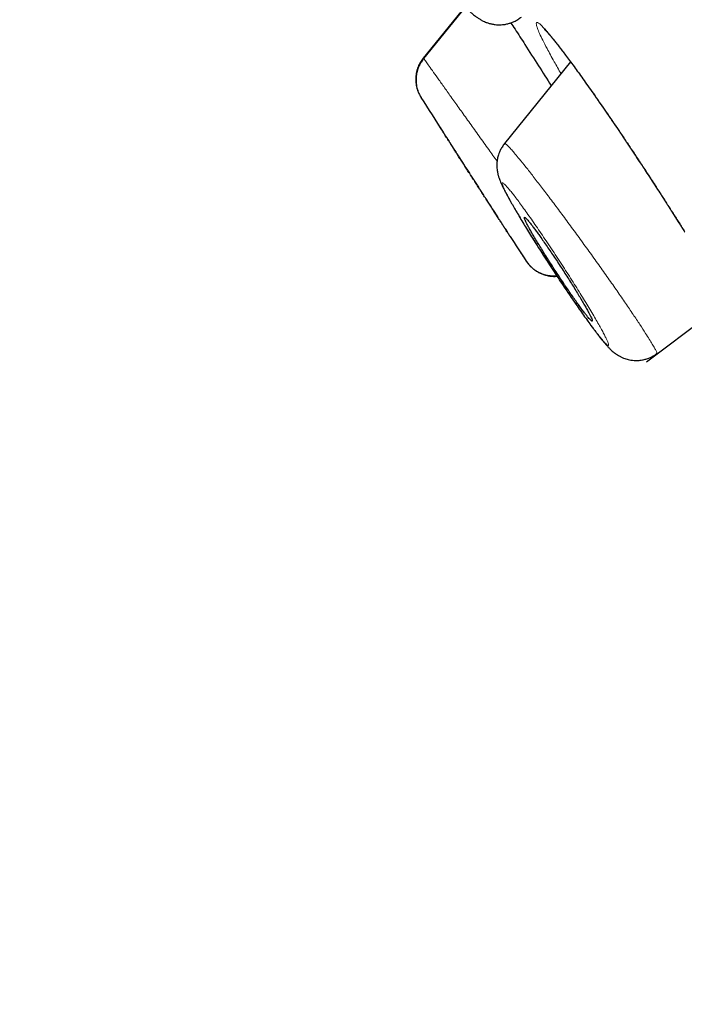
# Model space of a CAD drawing. Header units: millimetres. Extents: x 8 to 1023, y 12 to 832.
# Tile 40 of 256: x 54 to 63, y 792 to 806. Entities that reach past the tile are written whole.
import ezdxf

# ---------------------------------------------------------------- set-up
doc = ezdxf.new("R2010")
doc.units = ezdxf.units.MM

msp = doc.modelspace()

# ---------------------------------------------------------------- linework, layer by layer
at = {"color": 8, "linetype": 'Continuous', "lineweight": 0}
msp.add_line((60.234, 806.607), (59.616, 805.846), dxfattribs=at)
at = {"color": 7, "linetype": 'Continuous', "lineweight": 30}
for p, q in [((60.24, 806.601), (59.62, 805.839)), ((61.794, 805.788), (60.814, 804.582)), ((59.571, 805.283), (59.582, 805.263)), ((59.585, 805.258), (59.582, 805.263)), ((61.135, 802.844), (61.132, 802.848)), ((62.913, 801.351), (64.096, 802.239)), ((62.913, 801.351), (62.913, 801.351))]:
    msp.add_line(p, q, dxfattribs=at)
for start, end in [(212.31989, 212.47742), (212.95135, 213.06303)]:
    msp.add_arc((246.935, 923.794), 221.7, start, end, dxfattribs=at)
for points, knots in [([(53.65, 820.409), (53.657, 820.401), (53.672, 820.386), (53.793, 820.26), (53.985, 820.06), (54.255, 819.78), (54.6, 819.422), (55.02, 818.985), (55.541, 818.443), (56.179, 817.781), (56.947, 816.982), (57.813, 816.082), (58.774, 815.083), (59.827, 813.99), (60.913, 812.86), (62.018, 811.713), (63.125, 810.562), (64.292, 809.349), (65.517, 808.076), (66.797, 806.746), (68.13, 805.361), (69.513, 803.924), (70.943, 802.438), (72.417, 800.905), (73.934, 799.329), (75.489, 797.713), (77.081, 796.059), (78.707, 794.369), (80.455, 792.553), (82.328, 790.607), (84.326, 788.53), (86.351, 786.425), (88.398, 784.298), (90.462, 782.153), (92.438, 780.1), (94.32, 778.144), (96.104, 776.289), (97.887, 774.437), (99.663, 772.591), (101.431, 770.754), (103.187, 768.929), (104.927, 767.121), (106.649, 765.331), (108.349, 763.565), (110.024, 761.824), (111.67, 760.113), (113.285, 758.435), (114.865, 756.793), (116.494, 755.101), (118.16, 753.369), (119.851, 751.611), (121.48, 749.919), (123.039, 748.298), (124.532, 746.747), (125.463, 745.78), (125.928, 745.296)], [0, 0, 0, 0, 0.017859, 0.035717, 0.053574, 0.07143, 0.089287, 0.107143, 0.125, 0.145832, 0.166666, 0.1875, 0.208333, 0.229166, 0.249999, 0.267856, 0.285713, 0.303571, 0.321429, 0.339287, 0.357144, 0.375001, 0.392858, 0.410715, 0.428572, 0.446429, 0.464286, 0.482143, 0.500002, 0.520835, 0.541668, 0.562501, 0.583334, 0.604167, 0.624999, 0.642856, 0.660713, 0.678571, 0.696428, 0.714286, 0.732144, 0.750003, 0.76786, 0.785718, 0.803575, 0.821433, 0.839289, 0.857146, 0.875003, 0.895835, 0.916668, 0.9375, 0.958333, 0.979167, 1, 1, 1, 1]), ([(133.807, 735.109), (133.803, 735.113), (133.796, 735.121), (133.734, 735.185), (133.635, 735.288), (133.496, 735.433), (133.318, 735.618), (133.1, 735.844), (132.851, 736.103), (132.576, 736.389), (132.277, 736.7), (131.946, 737.043), (131.585, 737.419), (131.192, 737.828), (130.754, 738.282), (130.27, 738.787), (129.734, 739.344), (129.165, 739.936), (128.56, 740.564), (127.922, 741.227), (127.249, 741.926), (126.562, 742.641), (125.865, 743.365), (125.162, 744.095), (124.435, 744.851), (123.682, 745.634), (122.904, 746.442), (122.079, 747.299), (121.204, 748.208), (120.279, 749.169), (119.328, 750.157), (118.352, 751.171), (117.35, 752.212), (116.321, 753.281), (115.296, 754.346), (114.281, 755.401), (113.282, 756.44), (112.269, 757.494), (111.242, 758.561), (110.201, 759.642), (109.117, 760.769), (107.988, 761.942), (106.815, 763.161), (105.629, 764.394), (104.43, 765.639), (103.218, 766.898), (101.991, 768.172), (100.789, 769.422), (99.614, 770.643), (98.472, 771.83), (97.329, 773.019), (96.184, 774.209), (95.037, 775.401), (93.857, 776.628), (92.642, 777.89), (91.396, 779.185), (90.151, 780.478), (88.907, 781.77), (87.665, 783.061), (86.425, 784.349), (85.226, 785.595), (84.071, 786.795), (82.963, 787.948), (81.866, 789.089), (80.78, 790.218), (79.705, 791.335), (78.658, 792.423), (77.638, 793.483), (76.645, 794.514), (75.665, 795.532), (74.698, 796.538), (73.742, 797.53), (72.799, 798.51), (71.872, 799.473), (70.949, 800.432), (70.034, 801.383), (69.127, 802.327), (68.241, 803.248), (67.377, 804.146), (66.534, 805.023), (65.725, 805.863), (64.951, 806.667), (64.21, 807.437), (63.491, 808.184), (62.793, 808.909), (62.117, 809.611), (61.463, 810.29), (60.834, 810.944), (60.222, 811.58), (59.63, 812.195), (59.059, 812.79), (58.516, 813.354), (58.003, 813.887), (57.52, 814.39), (57.074, 814.854), (56.663, 815.28), (56.287, 815.671), (55.939, 816.032), (55.62, 816.364), (55.328, 816.666), (55.065, 816.939), (54.831, 817.182), (54.623, 817.398), (54.445, 817.584), (54.296, 817.739), (54.18, 817.86), (54.098, 817.945), (54.047, 817.999), (54.041, 818.006), (54.038, 818.009)], [0, 0, 0, 0, 0.0100808, 0.0201375, 0.0301795, 0.0402162, 0.050257, 0.0603112, 0.0703352, 0.0794915, 0.088633, 0.0977668, 0.1069, 0.1160393, 0.1251918, 0.1352533, 0.1452823, 0.1552881, 0.16528, 0.1752673, 0.1852593, 0.1953009, 0.2044962, 0.2136733, 0.2228395, 0.2320021, 0.2411683, 0.2503453, 0.2603219, 0.2702854, 0.2802455, 0.290212, 0.3001945, 0.3102026, 0.3202933, 0.3295263, 0.3387273, 0.3479042, 0.3570651, 0.3662182, 0.3753715, 0.3853227, 0.3952643, 0.405207, 0.4151615, 0.4251388, 0.4351494, 0.4452264, 0.4544431, 0.4636317, 0.4728007, 0.4819591, 0.4911155, 0.5002789, 0.5102328, 0.5201841, 0.5301444, 0.5401249, 0.550137, 0.5601917, 0.5702584, 0.5794475, 0.5886086, 0.5977499, 0.6068798, 0.6160067, 0.6251389, 0.6338669, 0.6425944, 0.6513287, 0.6600767, 0.6688455, 0.6776419, 0.6864728, 0.6952436, 0.7043953, 0.7135293, 0.7226529, 0.7317737, 0.7408991, 0.7500365, 0.7587563, 0.7674826, 0.7762216, 0.7849799, 0.7937638, 0.8025795, 0.8114334, 0.820208, 0.8293625, 0.8385016, 0.8476323, 0.8567616, 0.8658965, 0.8750443, 0.883755, 0.8924702, 0.9011961, 0.9099388, 0.9187045, 0.9274993, 0.9363295, 0.9451263, 0.9543054, 0.9634617, 0.9726023, 0.9817341, 0.9908643, 1, 1, 1, 1]), ([(54.283, 817.564), (54.287, 817.559), (54.297, 817.549), (54.378, 817.464), (54.51, 817.327), (54.696, 817.133), (54.934, 816.885), (55.22, 816.589), (55.547, 816.249), (55.912, 815.87), (56.321, 815.445), (56.774, 814.975), (57.283, 814.446), (57.85, 813.857), (58.478, 813.204), (59.153, 812.502), (59.876, 811.75), (60.645, 810.951), (61.443, 810.121), (62.266, 809.266), (63.108, 808.392), (63.984, 807.482), (64.894, 806.537), (65.859, 805.534), (66.88, 804.472), (67.959, 803.351), (69.072, 802.194), (70.219, 801.002), (71.4, 799.773), (72.591, 798.536), (73.785, 797.295), (74.977, 796.057), (76.19, 794.797), (77.422, 793.516), (78.699, 792.19), (80.018, 790.819), (81.38, 789.403), (82.758, 787.971), (84.153, 786.521), (85.566, 785.052), (86.969, 783.594), (88.355, 782.154), (89.719, 780.737), (91.086, 779.316), (92.457, 777.893), (93.371, 776.942), (93.829, 776.466)], [0, 0, 0, 0, 0.022901, 0.04625, 0.069599, 0.092979, 0.116418, 0.139867, 0.161871, 0.183802, 0.205683, 0.227538, 0.249393, 0.272822, 0.2962, 0.319554, 0.342915, 0.366312, 0.38978, 0.411838, 0.433813, 0.45573, 0.477616, 0.499493, 0.522858, 0.546174, 0.569471, 0.592782, 0.616137, 0.639617, 0.661718, 0.683749, 0.705737, 0.72771, 0.749695, 0.772955, 0.796178, 0.819397, 0.842648, 0.865964, 0.889477, 0.911642, 0.933747, 0.955821, 0.977895, 1, 1, 1, 1]), ([(58.88, 809.587), (58.864, 809.567), (58.833, 809.528), (58.8, 809.468), (58.779, 809.414), (58.766, 809.37), (58.759, 809.336), (58.755, 809.312), (58.753, 809.298), (58.752, 809.285), (58.751, 809.273), (58.75, 809.263), (58.75, 809.256), (58.749, 809.245), (58.749, 809.228), (58.749, 809.206), (58.751, 809.172), (58.756, 809.133), (58.763, 809.094), (58.77, 809.06), (58.778, 809.03), (58.786, 808.999), (58.797, 808.964), (58.811, 808.924), (58.826, 808.883), (58.841, 808.845), (58.854, 808.813), (58.866, 808.785), (58.878, 808.758), (58.889, 808.732), (58.901, 808.706), (58.916, 808.673), (58.937, 808.63), (58.963, 808.576), (58.992, 808.517), (59.028, 808.448), (59.071, 808.365), (59.118, 808.277), (59.167, 808.188), (59.216, 808.102), (59.266, 808.014), (59.323, 807.917), (59.387, 807.811), (59.456, 807.697), (59.525, 807.587), (59.593, 807.481), (59.659, 807.379), (59.722, 807.284), (59.782, 807.195), (59.839, 807.113), (59.896, 807.033), (59.951, 806.956), (60.006, 806.883), (60.058, 806.815), (60.11, 806.75), (60.153, 806.699), (60.188, 806.658), (60.216, 806.626), (60.245, 806.595), (60.271, 806.568), (60.294, 806.546), (60.314, 806.526), (60.335, 806.507), (60.359, 806.486), (60.39, 806.462), (60.425, 806.437), (60.462, 806.414), (60.499, 806.394), (60.537, 806.377), (60.579, 806.362), (60.627, 806.349), (60.675, 806.341), (60.722, 806.337), (60.767, 806.338), (60.814, 806.342), (60.862, 806.352), (60.913, 806.367), (60.963, 806.387), (61.015, 806.415), (61.048, 806.44), (61.065, 806.453)], [0, 0, 0, 0, 0.015533, 0.029222, 0.040825, 0.050263, 0.057703, 0.060776, 0.063488, 0.065809, 0.067936, 0.070184, 0.074603, 0.079514, 0.084737, 0.091345, 0.098408, 0.111378, 0.124751, 0.134173, 0.143418, 0.15376, 0.166367, 0.180451, 0.194422, 0.206254, 0.215992, 0.224254, 0.232216, 0.239909, 0.247338, 0.254511, 0.268629, 0.28291, 0.297866, 0.315447, 0.335861, 0.359127, 0.378455, 0.398242, 0.417757, 0.437009, 0.462239, 0.486854, 0.510868, 0.534298, 0.557069, 0.579017, 0.600141, 0.620444, 0.639935, 0.662267, 0.683695, 0.70441, 0.724972, 0.747232, 0.758671, 0.77114, 0.784633, 0.797051, 0.807102, 0.815486, 0.824152, 0.833837, 0.844847, 0.85734, 0.869724, 0.879885, 0.888809, 0.898313, 0.908822, 0.919252, 0.928788, 0.937415, 0.945815, 0.956368, 0.965744, 0.976247, 0.987728, 1, 1, 1, 1]), ([(60.912, 806.367), (60.931, 806.336), (60.998, 806.233), (61.133, 806.021), (61.312, 805.742), (61.444, 805.535), (61.507, 805.436)], [0, 0, 0, 0, 0.108565, 0.3612, 0.694482, 1, 1, 1, 1]), ([(61.405, 806.273), (61.405, 806.273), (61.404, 806.273), (61.413, 806.265), (61.425, 806.253), (61.44, 806.237), (61.46, 806.214), (61.485, 806.185), (61.514, 806.15), (61.55, 806.107), (61.591, 806.055), (61.635, 805.998), (61.683, 805.936), (61.734, 805.868), (61.794, 805.788), (61.858, 805.701), (61.924, 805.609), (61.993, 805.513), (62.069, 805.406), (62.152, 805.289), (62.236, 805.167), (62.322, 805.044), (62.407, 804.919), (62.498, 804.785), (62.593, 804.644), (62.693, 804.494), (62.796, 804.337), (62.904, 804.174), (63.015, 804.004), (63.118, 803.844), (63.213, 803.696), (63.299, 803.561), (63.386, 803.424), (63.442, 803.334), (63.471, 803.288)], [0, 0, 0, 0, 0.016393, 0.037467, 0.056807, 0.074512, 0.095767, 0.117848, 0.142002, 0.168234, 0.196548, 0.227063, 0.252817, 0.281601, 0.31341, 0.348236, 0.378261, 0.410197, 0.444031, 0.479749, 0.517341, 0.55011, 0.584234, 0.619732, 0.656613, 0.694881, 0.734528, 0.775538, 0.817885, 0.861536, 0.895114, 0.92939, 0.964355, 1, 1, 1, 1]), ([(59.616, 805.846), (59.601, 805.826), (59.571, 805.786), (59.537, 805.716), (59.514, 805.64), (59.503, 805.561), (59.504, 805.48), (59.519, 805.403), (59.537, 805.346), (59.552, 805.318), (59.555, 805.312)], [0, 0, 0, 0, 0.131367, 0.267624, 0.407346, 0.548868, 0.690389, 0.830109, 0.966361, 1, 1, 1, 1]), ([(59.621, 805.84), (59.608, 805.822), (59.583, 805.79), (59.556, 805.738), (59.536, 805.691), (59.524, 805.65), (59.516, 805.615), (59.511, 805.582), (59.508, 805.546), (59.508, 805.5), (59.512, 805.452), (59.522, 805.403), (59.536, 805.356), (59.557, 805.306), (59.575, 805.274), (59.585, 805.258)], [0, 0, 0, 0, 0.103907, 0.197636, 0.279593, 0.348681, 0.404222, 0.450896, 0.509593, 0.58248, 0.669123, 0.742645, 0.822852, 0.908964, 1, 1, 1, 1]), ([(60.899, 803.206), (60.899, 803.206), (60.9, 803.205), (60.897, 803.209), (60.891, 803.219), (60.881, 803.234), (60.868, 803.255), (60.851, 803.281), (60.831, 803.312), (60.808, 803.348), (60.782, 803.389), (60.753, 803.434), (60.721, 803.483), (60.687, 803.536), (60.651, 803.592), (60.613, 803.652), (60.574, 803.713), (60.533, 803.776), (60.491, 803.841), (60.449, 803.907), (60.407, 803.973), (60.365, 804.038), (60.323, 804.104), (60.281, 804.168), (60.241, 804.23), (60.203, 804.29), (60.165, 804.348), (60.13, 804.404), (60.096, 804.456), (60.065, 804.504), (60.036, 804.549), (60.01, 804.591), (59.986, 804.627), (59.966, 804.659), (59.948, 804.687), (59.933, 804.71), (59.922, 804.728), (59.914, 804.74), (59.909, 804.748), (59.908, 804.749), (59.908, 804.749)], [0, 0, 0, 0, 0.0088858, 0.035584, 0.0617209, 0.0880459, 0.114963, 0.1420838, 0.1687191, 0.1955486, 0.2229875, 0.2506351, 0.2776549, 0.3048701, 0.3326971, 0.3607336, 0.3878454, 0.4151479, 0.4430491, 0.4711561, 0.4980316, 0.5250901, 0.5527256, 0.5805608, 0.6069868, 0.6335887, 0.6607474, 0.6880996, 0.7140605, 0.7401934, 0.7668718, 0.7937406, 0.8194134, 0.8452589, 0.8716521, 0.898236, 0.9239183, 0.9497784, 0.976201, 1, 1, 1, 1]), ([(60.817, 804.58), (60.804, 804.563), (60.78, 804.531), (60.753, 804.481), (60.73, 804.427), (60.714, 804.372), (60.705, 804.315), (60.702, 804.264), (60.704, 804.218), (60.708, 804.182), (60.713, 804.155), (60.717, 804.134), (60.722, 804.115), (60.727, 804.097), (60.733, 804.077), (60.741, 804.053), (60.752, 804.024), (60.767, 803.989), (60.787, 803.948), (60.809, 803.902), (60.834, 803.855), (60.863, 803.799), (60.899, 803.735), (60.941, 803.661), (60.985, 803.584), (61.034, 803.502), (61.085, 803.416), (61.142, 803.323), (61.201, 803.227), (61.265, 803.125), (61.333, 803.017), (61.404, 802.908), (61.476, 802.796), (61.549, 802.684), (61.622, 802.573), (61.695, 802.463), (61.767, 802.356), (61.838, 802.253), (61.905, 802.155), (61.97, 802.062), (62.032, 801.975), (62.084, 801.903), (62.126, 801.846), (62.158, 801.804), (62.184, 801.769), (62.205, 801.742), (62.223, 801.719), (62.242, 801.696), (62.262, 801.67), (62.285, 801.642), (62.31, 801.613), (62.338, 801.582), (62.365, 801.552), (62.392, 801.526), (62.417, 801.503), (62.443, 801.483), (62.469, 801.464), (62.501, 801.443), (62.536, 801.424), (62.573, 801.408), (62.621, 801.391), (62.674, 801.378), (62.735, 801.371), (62.792, 801.371), (62.85, 801.378), (62.908, 801.392), (62.962, 801.411), (63.016, 801.437), (63.05, 801.461), (63.067, 801.473)], [0, 0, 0, 0, 0.011603, 0.022346, 0.032087, 0.044606, 0.054524, 0.065614, 0.075246, 0.082897, 0.089301, 0.094581, 0.099452, 0.104386, 0.109985, 0.119208, 0.130903, 0.145947, 0.164007, 0.182124, 0.199614, 0.216944, 0.241365, 0.264686, 0.286117, 0.307975, 0.332025, 0.353762, 0.377036, 0.40102, 0.425123, 0.449347, 0.473686, 0.498135, 0.522693, 0.547349, 0.571991, 0.596465, 0.620785, 0.644981, 0.669077, 0.693018, 0.709464, 0.723922, 0.736393, 0.746877, 0.755018, 0.764332, 0.775183, 0.787576, 0.801349, 0.81622, 0.832466, 0.847531, 0.859938, 0.866925, 0.875025, 0.884378, 0.893807, 0.902287, 0.910003, 0.92446, 0.93369, 0.944259, 0.956397, 0.966427, 0.97713, 0.988373, 1, 1, 1, 1]), ([(61.355, 803.189), (61.341, 803.209), (61.313, 803.248), (61.273, 803.302), (61.236, 803.352), (61.201, 803.397), (61.171, 803.434), (61.147, 803.462), (61.129, 803.481), (61.116, 803.49), (61.109, 803.49), (61.109, 803.48), (61.115, 803.461), (61.128, 803.432), (61.147, 803.393), (61.172, 803.346), (61.203, 803.29), (61.239, 803.227), (61.28, 803.157), (61.326, 803.082), (61.375, 803.002), (61.427, 802.918), (61.481, 802.833), (61.537, 802.746), (61.593, 802.66), (61.65, 802.574), (61.705, 802.491), (61.76, 802.411), (61.812, 802.335), (61.862, 802.264), (61.908, 802.199), (61.951, 802.14), (61.99, 802.089), (62.024, 802.044), (62.053, 802.008), (62.077, 801.981), (62.096, 801.963), (62.108, 801.954), (62.114, 801.954), (62.114, 801.965), (62.107, 801.985), (62.094, 802.015), (62.075, 802.054), (62.049, 802.102), (62.018, 802.158), (61.981, 802.222), (61.94, 802.292), (61.894, 802.368), (61.845, 802.448), (61.792, 802.531), (61.738, 802.617), (61.682, 802.704), (61.626, 802.791), (61.569, 802.876), (61.513, 802.96), (61.458, 803.041), (61.404, 803.118), (61.371, 803.166), (61.355, 803.189)], [0, 0, 0, 0, 0.0155539, 0.0311076, 0.0484857, 0.065918, 0.0832952, 0.1008004, 0.1183624, 0.1358677, 0.1536693, 0.1715303, 0.1893331, 0.2074718, 0.2256714, 0.2438118, 0.262172, 0.2805931, 0.2989549, 0.3173195, 0.335743, 0.3541082, 0.3722644, 0.390477, 0.4086327, 0.4264663, 0.444354, 0.4621863, 0.4797217, 0.4973103, 0.5148442, 0.5322281, 0.549666, 0.5670488, 0.584493, 0.6019931, 0.6194371, 0.6371347, 0.6548908, 0.6725892, 0.6906274, 0.7087262, 0.726766, 0.7450768, 0.7634488, 0.7817613, 0.80015, 0.8185983, 0.8369879, 0.8552276, 0.8735244, 0.8917639, 0.9097791, 0.9278498, 0.9458639, 0.9638908, 0.9819748, 1, 1, 1, 1]), ([(61.132, 802.848), (61.144, 802.831), (61.167, 802.798), (61.207, 802.756), (61.249, 802.722), (61.293, 802.692), (61.338, 802.668), (61.383, 802.65), (61.425, 802.637), (61.474, 802.627), (61.53, 802.621), (61.569, 802.624), (61.588, 802.625)], [0, 0, 0, 0, 0.11607, 0.22608, 0.328215, 0.420979, 0.52812, 0.614764, 0.687826, 0.77985, 0.894026, 1, 1, 1, 1]), ([(61.135, 802.844), (61.144, 802.83), (61.162, 802.804), (61.195, 802.767), (61.232, 802.732), (61.274, 802.701), (61.32, 802.673), (61.368, 802.651), (61.42, 802.634), (61.473, 802.622), (61.526, 802.616), (61.566, 802.615), (61.588, 802.618), (61.592, 802.618)], [0, 0, 0, 0, 0.089345, 0.181704, 0.276758, 0.374113, 0.473307, 0.573818, 0.675081, 0.776505, 0.877491, 0.977459, 1, 1, 1, 1])]:
    msp.add_open_spline(points, degree=3, knots=knots, dxfattribs=at)
at = {"color": 8, "linetype": 'Continuous', "lineweight": 0}
for points, knots in [([(93.69, 776.332), (93.211, 776.83), (92.253, 777.825), (90.819, 779.316), (89.388, 780.803), (87.959, 782.287), (86.538, 783.763), (85.155, 785.2), (83.816, 786.593), (82.518, 787.942), (81.236, 789.275), (79.968, 790.592), (78.693, 791.918), (77.413, 793.248), (76.13, 794.58), (74.869, 795.891), (73.628, 797.179), (72.41, 798.444), (71.243, 799.657), (70.129, 800.815), (69.068, 801.919), (68.038, 802.99), (67.038, 804.029), (66.051, 805.056), (65.079, 806.066), (64.125, 807.056), (63.21, 808.007), (62.333, 808.918), (61.498, 809.785), (60.723, 810.591), (60.007, 811.335), (59.347, 812.021), (58.728, 812.665), (58.15, 813.266), (57.602, 813.835), (57.089, 814.368), (56.616, 814.86), (56.191, 815.301), (55.816, 815.69), (55.492, 816.027), (55.224, 816.306), (55.01, 816.528), (54.848, 816.698), (54.73, 816.82), (54.665, 816.888), (54.637, 816.917), (54.645, 816.908), (54.645, 816.908)], [0, 0, 0, 0, 0.023436, 0.046844, 0.070261, 0.093723, 0.117265, 0.140748, 0.162752, 0.184702, 0.206627, 0.228555, 0.250515, 0.27369, 0.296878, 0.320115, 0.343432, 0.366862, 0.39032, 0.412337, 0.434299, 0.456233, 0.478163, 0.500117, 0.523396, 0.546686, 0.570018, 0.593421, 0.616925, 0.640316, 0.662227, 0.684115, 0.706002, 0.727913, 0.749873, 0.773157, 0.796447, 0.81977, 0.843158, 0.866639, 0.890091, 0.91209, 0.934042, 0.955974, 0.977909, 0.999872, 1, 1, 1, 1]), ([(61.652, 805.614), (61.617, 805.674), (61.538, 805.813), (61.45, 805.975), (61.379, 806.113), (61.332, 806.213), (61.3, 806.289), (61.285, 806.342), (61.285, 806.371), (61.301, 806.376), (61.334, 806.354), (61.382, 806.308), (61.446, 806.237), (61.525, 806.142), (61.619, 806.023), (61.725, 805.882), (61.843, 805.722), (61.971, 805.546), (62.107, 805.353), (62.25, 805.147), (62.399, 804.93), (62.553, 804.703), (62.71, 804.467), (62.886, 804.199), (63.08, 803.902), (63.286, 803.58), (63.415, 803.373), (63.48, 803.269)], [0, 0, 0, 0, 0.039319, 0.089903, 0.127785, 0.165406, 0.203184, 0.241535, 0.279973, 0.317782, 0.355375, 0.393167, 0.431012, 0.468618, 0.506415, 0.544827, 0.583047, 0.620821, 0.658544, 0.696612, 0.734341, 0.771937, 0.809804, 0.848339, 0.899175, 0.949429, 1, 1, 1, 1]), ([(59.623, 805.836), (59.624, 805.835), (59.628, 805.83), (59.654, 805.794), (59.7, 805.729), (59.764, 805.638), (59.844, 805.526), (59.941, 805.391), (60.051, 805.237), (60.172, 805.067), (60.303, 804.884), (60.44, 804.691), (60.576, 804.501), (60.665, 804.376), (60.707, 804.318)], [0, 0, 0, 0, 0.029525, 0.118777, 0.208385, 0.298052, 0.387527, 0.476711, 0.56592, 0.655349, 0.744898, 0.834404, 0.923724, 1, 1, 1, 1]), ([(61.132, 802.848), (61.132, 802.848), (61.13, 802.85), (61.121, 802.865), (61.103, 802.893), (61.076, 802.935), (61.042, 802.987), (61.003, 803.049), (60.957, 803.12), (60.906, 803.2), (60.849, 803.288), (60.788, 803.383), (60.723, 803.485), (60.654, 803.593), (60.582, 803.704), (60.509, 803.818), (60.434, 803.935), (60.358, 804.053), (60.283, 804.17), (60.208, 804.287), (60.135, 804.401), (60.064, 804.512), (59.995, 804.62), (59.929, 804.722), (59.867, 804.818), (59.81, 804.907), (59.759, 804.987), (59.713, 805.059), (59.673, 805.12), (59.641, 805.171), (59.615, 805.212), (59.596, 805.241), (59.587, 805.256), (59.585, 805.258), (59.585, 805.258)], [0, 0, 0, 0, 0.003363, 0.036172, 0.069097, 0.102494, 0.135774, 0.168734, 0.201688, 0.23495, 0.268069, 0.30095, 0.333925, 0.367322, 0.400545, 0.4335, 0.466482, 0.499785, 0.532865, 0.565728, 0.598694, 0.632078, 0.665154, 0.698408, 0.731666, 0.764709, 0.798034, 0.830978, 0.863884, 0.897097, 0.930434, 0.963384, 0.996269, 1, 1, 1, 1]), ([(60.819, 804.577), (60.82, 804.579), (60.822, 804.585), (60.844, 804.567), (60.879, 804.534), (60.921, 804.488), (60.973, 804.428), (61.041, 804.346), (61.13, 804.236), (61.24, 804.096), (61.361, 803.939), (61.492, 803.767), (61.629, 803.583), (61.772, 803.389), (61.918, 803.19), (62.064, 802.988), (62.209, 802.786), (62.349, 802.588), (62.482, 802.398), (62.606, 802.217), (62.719, 802.051), (62.82, 801.901), (62.898, 801.78), (62.958, 801.685), (63.002, 801.613), (63.036, 801.555), (63.06, 801.507), (63.072, 801.478), (63.066, 801.477), (63.064, 801.476)], [0, 0, 0, 0, 0.022073, 0.063658, 0.094874, 0.126068, 0.157234, 0.188377, 0.22987, 0.271371, 0.312857, 0.354276, 0.395588, 0.436819, 0.478092, 0.519437, 0.560839, 0.602267, 0.643717, 0.685238, 0.726888, 0.768642, 0.810417, 0.841715, 0.872942, 0.904088, 0.935249, 0.977081, 1, 1, 1, 1]), ([(61.957, 802.083), (61.978, 802.052), (62.023, 801.99), (62.083, 801.907), (62.139, 801.831), (62.19, 801.765), (62.234, 801.709), (62.273, 801.662), (62.305, 801.627), (62.329, 801.603), (62.346, 801.591), (62.355, 801.591), (62.356, 801.604), (62.349, 801.628), (62.335, 801.663), (62.314, 801.709), (62.286, 801.765), (62.251, 801.83), (62.209, 801.904), (62.162, 801.987), (62.108, 802.079), (62.049, 802.178), (61.985, 802.282), (61.918, 802.39), (61.848, 802.502), (61.776, 802.617), (61.701, 802.733), (61.625, 802.85), (61.548, 802.967), (61.471, 803.083), (61.395, 803.197), (61.32, 803.307), (61.248, 803.411), (61.179, 803.51), (61.114, 803.601), (61.053, 803.685), (60.997, 803.761), (60.946, 803.827), (60.901, 803.884), (60.863, 803.93), (60.831, 803.965), (60.807, 803.989), (60.79, 804.001), (60.782, 804), (60.781, 803.987), (60.788, 803.963), (60.802, 803.928), (60.823, 803.882), (60.851, 803.826), (60.886, 803.76), (60.928, 803.686), (60.976, 803.603), (61.029, 803.511), (61.088, 803.413), (61.152, 803.308), (61.219, 803.2), (61.289, 803.088), (61.361, 802.974), (61.436, 802.858), (61.511, 802.741), (61.588, 802.624), (61.665, 802.508), (61.741, 802.395), (61.816, 802.286), (61.888, 802.18), (61.934, 802.115), (61.957, 802.083)], [0, 0, 0, 0, 0.015452, 0.031164, 0.046742, 0.06233, 0.077976, 0.093633, 0.109362, 0.124828, 0.140387, 0.155878, 0.171465, 0.187311, 0.203078, 0.218658, 0.234201, 0.249856, 0.265338, 0.280816, 0.296445, 0.312375, 0.327958, 0.343602, 0.359315, 0.374881, 0.390392, 0.406093, 0.42171, 0.437338, 0.453204, 0.468842, 0.4844, 0.500026, 0.515593, 0.531094, 0.546691, 0.562544, 0.578139, 0.593763, 0.609489, 0.625039, 0.640527, 0.656258, 0.671818, 0.687479, 0.703322, 0.718923, 0.734428, 0.749991, 0.765554, 0.781053, 0.79664, 0.812464, 0.828223, 0.843804, 0.859346, 0.874991, 0.890535, 0.906031, 0.921628, 0.937474, 0.953086, 0.968709, 0.984454, 1, 1, 1, 1])]:
    msp.add_open_spline(points, degree=3, knots=knots, dxfattribs=at)

doc.saveas('drawing.dxf')
